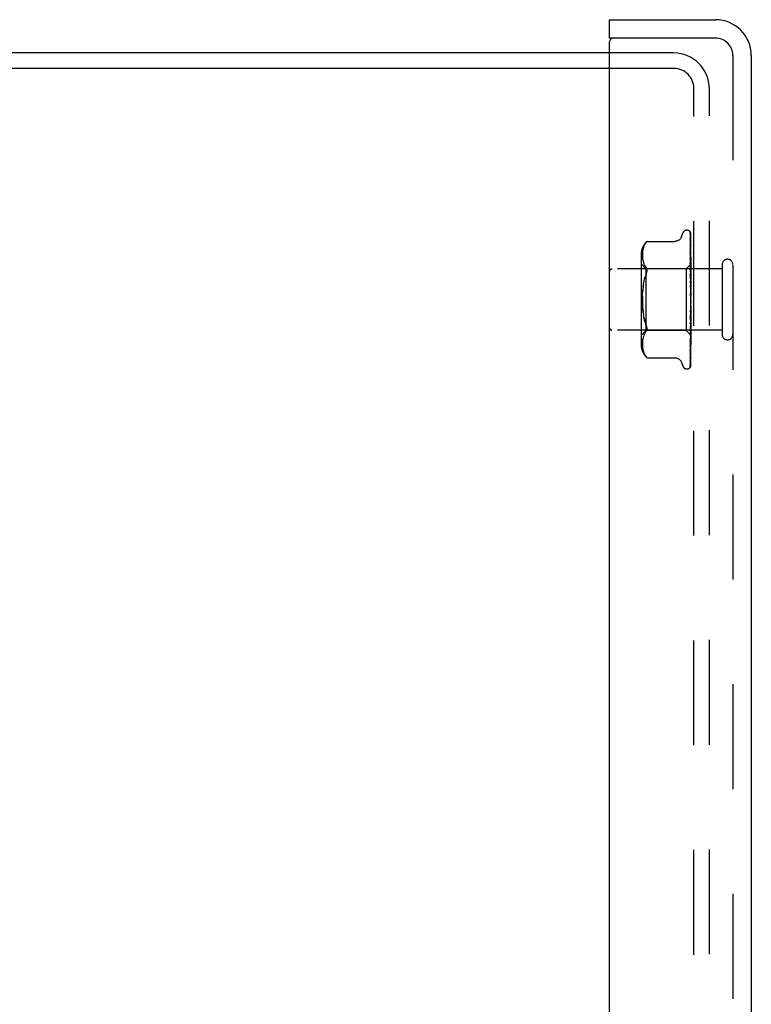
# Model space of a CAD drawing. Header units: inches. Extents: x 0 to 77.3, y 0 to 50.
# Tile 12 of 50: x 10.6 to 13.6, y 28 to 32. Entities that reach past the tile are written whole.
import ezdxf

# ---------------------------------------------------------------- set-up
doc = ezdxf.new("R2010")
doc.units = ezdxf.units.IN
doc.header["$LTSCALE"] = 4.25
doc.header["$MEASUREMENT"] = 0
doc.linetypes.add('HIDDEN', pattern=[0.2, 0.1, -0.1])
doc.layers.get('0').update_dxf_attribs({"linetype": 'CONTINUOUS'})
doc.layers.add('DEFAULT_2', color=8, linetype='HIDDEN')
doc.layers.add('FRONT_COVER', color=7, linetype='CONTINUOUS')

msp = doc.modelspace()

# ---------------------------------------------------------------- linework, layer by layer
at = {"color": 3, "linetype": 'Continuous'}
for p, q in [((12.992787, 31.81936), (3.542787, 31.81936)), ((12.992787, 31.75636), (3.540787, 31.75636))]:
    msp.add_line(p, q, dxfattribs=at)
at = {"layer": 'DEFAULT_2', "color": 8, "linetype": 'HIDDEN'}
for p, q in [((13.252787, 31.81936), (12.992787, 31.81936)), ((13.254787, 31.75636), (12.992787, 31.75636)), ((13.334787, 17.96236), (13.334787, 31.67636)), ((13.397787, 17.96436), (13.397787, 31.67436))]:
    msp.add_line(p, q, dxfattribs=at)
for centre, radius in [((13.252787, 31.67436), 0.145), ((13.254787, 31.67636), 0.08)]:
    msp.add_arc(centre, radius, 0, 90, dxfattribs=at)
at = {"layer": 'FRONT_COVER', "color": 7, "linetype": 'Continuous'}
for p, q in [((12.992787, 31.87936), (12.992787, 31.95436)), ((13.007787, 31.87936), (12.992787, 31.87936))]:
    msp.add_line(p, q, dxfattribs=at)
at = {"layer": 'FRONT_COVER', "color": 3, "linetype": 'Continuous'}
for p, q in [((12.992787, 31.95436), (13.422787, 31.95436)), ((12.992787, 17.77436), (12.992787, 31.86436)), ((13.422787, 31.87936), (13.007787, 31.87936)), ((13.567787, 31.80936), (13.567787, 17.82936))]:
    msp.add_line(p, q, dxfattribs=at)
at = {"layer": 'FRONT_COVER', "color": 8, "linetype": 'HIDDEN'}
for p, q in [((13.492787, 31.80936), (13.492787, 17.82936)), ((13.285154, 31.074602), (13.290629, 31.089644)), ((13.30629, 31.10061), (13.30712, 31.10061)), ((13.317959, 31.096416), (13.318034, 31.096318)), ((13.320144, 31.091768), (13.321144, 31.022932)), ((13.320144, 31.088702), (13.321453, 30.999517)), ((13.320144, 31.084981), (13.321144, 31.017698)), ((13.320144, 31.075895), (13.321144, 31.011386)), ((13.322787, 30.814785), (13.322787, 31.089625)), ((13.129047, 31.025265), (13.127921, 31.019784)), ((13.130549, 31.030687), (13.129026, 31.025176)), ((13.132512, 31.036103), (13.130527, 31.030618)), ((13.134988, 31.041428), (13.132493, 31.036055)), ((13.138059, 31.046549), (13.134974, 31.041401)), ((13.138051, 31.046537), (13.141698, 31.051503)), ((13.144194, 31.054382), (13.144801, 31.055051)), ((13.145136, 31.055411), (13.144603, 31.054835)), ((13.145136, 31.055411), (13.257655, 31.055411)), ((13.320133, 31.043342), (13.320145, 31.043171)), ((13.320144, 31.053807), (13.320819, 31.014315)), ((13.320144, 31.043176), (13.321453, 30.968309)), ((13.120763, 30.998953), (13.120763, 30.639768)), ((13.126364, 31.004547), (13.126284, 30.999584)), ((13.126284, 30.999682), (13.12637, 30.994801)), ((13.126651, 31.009505), (13.12636, 31.004438)), ((13.126367, 30.994884), (13.126658, 30.989979)), ((13.127155, 31.014636), (13.126643, 31.00939)), ((13.126652, 30.990045), (13.127142, 30.985003)), ((13.127136, 30.985051), (13.127906, 30.979865)), ((13.127939, 31.019888), (13.127141, 31.014523)), ((13.320144, 31.023235), (13.320819, 30.989021)), ((13.320226, 31.02286), (13.320145, 31.023245)), ((13.320145, 31.009664), (13.321454, 30.94575)), ((13.320152, 31.009574), (13.320145, 31.009659)), ((13.320145, 30.985277), (13.32082, 30.957578)), ((13.320819, 31.014315), (13.321453, 30.976571)), ((13.320819, 30.989021), (13.321454, 30.956298)), ((13.321144, 31.022932), (13.322001, 30.962675)), ((13.321144, 31.017698), (13.322001, 30.95884)), ((13.321453, 30.999517), (13.322001, 30.961324)), ((13.322787, 30.984674), (13.322174, 30.990825)), ((13.140763, 30.94461), (13.120763, 30.96461)), ((13.127901, 30.979897), (13.129011, 30.974459)), ((13.129004, 30.974487), (13.130525, 30.968952)), ((13.130516, 30.968982), (13.132531, 30.963434)), ((13.132518, 30.963465), (13.135042, 30.958034)), ((13.135027, 30.958062), (13.138102, 30.95293)), ((13.138093, 30.952947), (13.141698, 30.948061)), ((13.140763, 30.94461), (13.140763, 30.69411)), ((13.303786, 30.94461), (13.140763, 30.94461)), ((13.322787, 30.963611), (13.303786, 30.94461)), ((13.303786, 30.94461), (13.303786, 30.69411)), ((13.320145, 30.969254), (13.321146, 30.930655)), ((13.320161, 30.96902), (13.320146, 30.969251)), ((13.320929, 30.961216), (13.320161, 30.969013)), ((13.32082, 30.957578), (13.321454, 30.931058)), ((13.321776, 30.952385), (13.320929, 30.961216)), ((13.321453, 30.976571), (13.322001, 30.943443)), ((13.321453, 30.968309), (13.322001, 30.936345)), ((13.321454, 30.956298), (13.322001, 30.927556)), ((13.321454, 30.94575), (13.322001, 30.918494)), ((13.322787, 30.941456), (13.321776, 30.952385)), ((13.322, 30.962674), (13.322024, 30.962672)), ((13.322, 30.961323), (13.322024, 30.961426)), ((13.322, 30.958839), (13.322024, 30.95874)), ((13.322, 30.954835), (13.322024, 30.955044)), ((13.322, 30.949956), (13.322024, 30.949769)), ((13.322404, 30.946237), (13.322024, 30.943758)), ((13.322787, 30.948609), (13.322404, 30.946237)), ((13.449787, 30.96136), (13.449787, 30.67736)), ((13.449787, 30.94336), (13.002787, 30.94336)), ((13.320147, 30.941289), (13.320821, 30.921108)), ((13.320165, 30.923114), (13.320147, 30.923401)), ((13.320148, 30.923385), (13.322004, 30.87274)), ((13.321363, 30.909931), (13.320166, 30.92311)), ((13.320821, 30.921108), (13.321456, 30.901751)), ((13.321146, 30.930655), (13.322002, 30.897041)), ((13.322787, 30.893847), (13.321363, 30.909931)), ((13.321454, 30.931058), (13.322002, 30.907742)), ((13.322, 30.943443), (13.322024, 30.943758)), ((13.322, 30.936344), (13.322024, 30.936086)), ((13.322001, 30.927556), (13.322024, 30.927977)), ((13.322001, 30.918493), (13.322024, 30.918183)), ((13.322001, 30.907742), (13.322024, 30.90827)), ((13.322404, 30.93376), (13.322024, 30.936086)), ((13.322787, 30.934151), (13.322024, 30.927977)), ((13.322787, 30.912082), (13.322024, 30.918183)), ((13.322787, 30.915544), (13.322024, 30.90827)), ((13.322787, 30.931319), (13.322404, 30.93376)), ((13.129077, 30.870537), (13.130739, 30.882357)), ((13.130737, 30.882344), (13.132854, 30.893606)), ((13.320154, 30.892796), (13.320828, 30.880867)), ((13.320158, 30.87362), (13.320168, 30.873494)), ((13.320158, 30.87362), (13.322014, 30.846374)), ((13.320168, 30.873498), (13.322787, 30.843566)), ((13.320828, 30.880867), (13.321462, 30.869376)), ((13.321456, 30.901751), (13.322003, 30.884703)), ((13.321462, 30.869376), (13.322008, 30.859217)), ((13.322002, 30.897041), (13.322024, 30.896709)), ((13.322002, 30.884703), (13.322024, 30.885349)), ((13.322004, 30.87274), (13.322024, 30.87244)), ((13.322787, 30.889493), (13.322024, 30.896709)), ((13.322787, 30.89346), (13.322024, 30.885349)), ((13.322787, 30.86437), (13.322024, 30.87244)), ((13.322787, 30.868699), (13.322024, 30.860043)), ((13.322014, 30.846374), (13.322024, 30.846251)), ((13.322787, 30.837619), (13.322024, 30.846251)), ((13.322787, 30.842154), (13.322024, 30.833267)), ((13.321475, 30.786407), (13.320842, 30.779028)), ((13.32202, 30.792962), (13.321475, 30.786407)), ((13.322787, 30.810209), (13.322024, 30.819091)), ((13.322787, 30.814785), (13.322024, 30.805988)), ((13.322787, 30.78313), (13.322024, 30.791941)), ((13.322787, 30.787582), (13.322024, 30.779193)), ((13.322787, 30.549696), (13.322787, 30.810209)), ((13.132854, 30.745114), (13.130737, 30.756376)), ((13.322003, 30.753524), (13.320146, 30.691815)), ((13.322007, 30.778948), (13.320151, 30.739826)), ((13.320842, 30.779028), (13.320169, 30.771415)), ((13.320775, 30.746896), (13.322787, 30.769797)), ((13.321458, 30.752836), (13.320823, 30.737341)), ((13.322005, 30.766502), (13.321458, 30.752836)), ((13.322002, 30.753524), (13.322024, 30.753849)), ((13.322004, 30.766502), (13.322024, 30.765782)), ((13.322006, 30.778948), (13.322024, 30.779193)), ((13.322787, 30.75736), (13.322024, 30.765782)), ((13.322787, 30.761527), (13.322024, 30.753849)), ((13.320823, 30.737341), (13.320149, 30.721212)), ((13.32015, 30.739816), (13.320167, 30.74006)), ((13.322001, 30.730548), (13.320819, 30.67797)), ((13.321455, 30.721869), (13.32082, 30.698826)), ((13.322001, 30.710808), (13.321145, 30.664457)), ((13.321361, 30.704863), (13.32218, 30.713818)), ((13.322001, 30.720622), (13.321454, 30.694474)), ((13.322002, 30.742142), (13.321455, 30.721869)), ((13.322001, 30.730548), (13.322024, 30.730873)), ((13.322001, 30.720622), (13.322024, 30.720148)), ((13.322001, 30.710808), (13.322024, 30.711095)), ((13.322002, 30.742143), (13.322024, 30.741559)), ((13.322787, 30.733831), (13.322024, 30.741559)), ((13.322787, 30.737563), (13.322024, 30.730873)), ((13.322787, 30.713393), (13.322024, 30.720148)), ((13.322787, 30.716554), (13.322024, 30.711095)), ((13.32218, 30.713818), (13.322787, 30.720624)), ((13.449787, 30.69536), (13.002787, 30.69536)), ((13.140763, 30.69411), (13.120763, 30.67411)), ((13.130525, 30.669768), (13.129004, 30.664233)), ((13.132531, 30.675286), (13.130516, 30.669739)), ((13.135042, 30.680686), (13.132518, 30.675256)), ((13.138102, 30.685791), (13.135027, 30.680658)), ((13.138093, 30.685773), (13.141698, 30.690659)), ((13.303786, 30.69411), (13.140763, 30.69411)), ((13.145005, 30.698925), (13.144608, 30.696639)), ((13.322589, 30.675307), (13.303786, 30.69411)), ((13.320819, 30.67797), (13.320145, 30.648484)), ((13.32082, 30.698826), (13.320146, 30.674776)), ((13.320147, 30.691812), (13.320163, 30.692083)), ((13.320164, 30.692089), (13.321361, 30.704863)), ((13.321454, 30.694474), (13.320819, 30.664718)), ((13.322001, 30.695005), (13.321144, 30.642199)), ((13.322001, 30.680009), (13.321144, 30.62173)), ((13.322001, 30.677319), (13.321144, 30.61749)), ((13.322001, 30.702691), (13.321145, 30.654313)), ((13.322, 30.702691), (13.322024, 30.702323)), ((13.322, 30.68899), (13.322024, 30.688728)), ((13.322, 30.683708), (13.322024, 30.683852)), ((13.322, 30.680009), (13.322024, 30.679854)), ((13.322, 30.67732), (13.322024, 30.677371)), ((13.322, 30.676072), (13.322024, 30.676022)), ((13.322001, 30.695005), (13.322006, 30.695111)), ((13.322006, 30.695111), (13.322024, 30.695231)), ((13.322404, 30.699504), (13.322024, 30.702323)), ((13.322277, 30.696521), (13.322024, 30.695231)), ((13.322176, 30.668584), (13.322787, 30.675005)), ((13.322532, 30.697865), (13.322277, 30.696521)), ((13.322787, 30.696785), (13.322404, 30.699504)), ((13.322787, 30.699262), (13.322532, 30.697865)), ((13.322787, 30.675127), (13.322589, 30.675307)), ((13.12637, 30.64392), (13.126284, 30.639038)), ((13.126284, 30.639136), (13.126364, 30.634173)), ((13.12636, 30.634282), (13.126651, 30.629215)), ((13.126658, 30.648742), (13.126367, 30.643836)), ((13.126643, 30.62933), (13.127155, 30.624085)), ((13.127136, 30.65367), (13.127901, 30.658824)), ((13.129011, 30.664262), (13.127901, 30.658824)), ((13.321145, 30.664457), (13.320144, 30.611357)), ((13.321144, 30.642199), (13.320144, 30.581762)), ((13.320819, 30.664718), (13.320145, 30.63362)), ((13.320145, 30.648489), (13.320157, 30.648659)), ((13.320157, 30.648667), (13.320926, 30.656049)), ((13.127141, 30.624197), (13.127939, 30.618832)), ((13.127921, 30.618936), (13.129047, 30.613455)), ((13.129026, 30.613544), (13.130549, 30.608033)), ((13.130527, 30.608103), (13.132512, 30.602617)), ((13.132493, 30.602665), (13.134988, 30.597292)), ((13.134974, 30.59732), (13.138059, 30.592171)), ((13.138051, 30.592183), (13.141698, 30.587217)), ((13.141698, 30.587217), (13.138059, 30.592171)), ((13.142744, 30.585989), (13.141698, 30.587217)), ((13.320145, 30.599199), (13.320142, 30.599126)), ((13.321144, 30.62173), (13.320144, 30.555225)), ((13.321144, 30.61749), (13.320144, 30.549121)), ((13.320145, 30.611356), (13.320144, 30.611334)), ((13.320145, 30.611343), (13.320915, 30.617706)), ((13.14428, 30.584238), (13.143604, 30.584997)), ((13.145136, 30.58331), (13.145049, 30.583407)), ((13.145136, 30.58331), (13.25766, 30.58331)), ((13.285154, 30.564118), (13.290629, 30.549076)), ((13.319711, 30.546988), (13.319666, 30.546882)), ((13.320145, 30.581767), (13.320117, 30.581414)), ((13.30629, 30.53811), (13.30712, 30.53811))]:
    msp.add_line(p, q, dxfattribs=at)
for points in [[(13.285154, 31.074602), (13.284433, 31.07281), (13.28364, 31.071155), (13.282718, 31.069509), (13.281668, 31.067891), (13.280487, 31.066314), (13.279177, 31.064796), (13.277736, 31.063342), (13.276162, 31.061961), (13.274453, 31.060669), (13.272607, 31.059482), (13.270629, 31.058413), (13.268523, 31.057477), (13.266293, 31.056691), (13.263951, 31.056079), (13.261499, 31.055654), (13.258942, 31.055436), (13.257745, 31.055411)], [(13.322787, 31.089625), (13.322256, 31.090914), (13.321666, 31.092067), (13.32104, 31.093091), (13.320408, 31.093976), (13.319798, 31.094723), (13.31924, 31.095329), (13.318763, 31.095794), (13.318386, 31.096127), (13.318132, 31.096327), (13.317993, 31.096418), (13.317959, 31.096416)], [(13.318927, 31.095368), (13.319001, 31.095267), (13.319204, 31.094966), (13.319417, 31.0946), (13.319625, 31.094171), (13.319812, 31.093688), (13.319966, 31.093162), (13.320077, 31.0926), (13.320136, 31.092014), (13.320145, 31.091764)], [(13.322787, 31.0862), (13.32235, 31.087851), (13.321887, 31.089342), (13.321386, 31.090739), (13.320837, 31.092061), (13.32022, 31.093323), (13.319507, 31.094536), (13.318929, 31.095361)], [(13.319817, 31.090746), (13.319652, 31.090992), (13.319552, 31.091144), (13.319531, 31.091178), (13.319575, 31.091099), (13.319671, 31.090904), (13.319799, 31.090594), (13.319937, 31.090168), (13.320054, 31.089655), (13.320127, 31.089088), (13.320145, 31.0887)], [(13.322787, 31.085095), (13.322647, 31.085484), (13.322373, 31.086176), (13.322082, 31.086837), (13.32178, 31.087464), (13.321471, 31.088057), (13.321162, 31.088614), (13.320857, 31.089133), (13.320561, 31.089612), (13.320284, 31.090043), (13.320031, 31.090427), (13.319817, 31.090746)], [(13.322787, 31.073587), (13.322492, 31.075271), (13.322088, 31.07739), (13.321665, 31.079434), (13.321226, 31.081404), (13.320768, 31.083301), (13.320291, 31.085118), (13.319942, 31.08636)], [(13.319944, 31.086358), (13.320006, 31.08612), (13.320103, 31.085577), (13.320145, 31.084976)], [(13.319986, 31.076998), (13.31997, 31.077034), (13.319972, 31.077029), (13.320015, 31.076888), (13.320078, 31.076607), (13.320131, 31.076194), (13.320145, 31.075895)], [(13.320794, 31.075446), (13.320311, 31.076351), (13.320139, 31.076683), (13.320024, 31.076917), (13.319986, 31.076998)], [(13.322787, 31.051934), (13.322535, 31.05382), (13.322143, 31.056598), (13.321734, 31.059344), (13.32131, 31.062049), (13.320872, 31.064716), (13.320419, 31.067336), (13.320089, 31.069166)], [(13.32009, 31.06917), (13.320124, 31.068931), (13.320145, 31.068581)], [(13.320144, 31.068587), (13.321453, 30.985473), (13.321746, 30.96656), (13.322001, 30.949956)], [(13.322787, 31.071039), (13.322567, 31.071653), (13.322282, 31.072368), (13.321985, 31.073056), (13.32168, 31.073709), (13.321375, 31.074329), (13.321077, 31.074911), (13.320794, 31.075446)], [(13.144198, 31.054388), (13.143679, 31.053809), (13.143081, 31.053127), (13.141698, 31.051503)], [(13.14282, 31.052827), (13.143331, 31.053414), (13.143795, 31.053937)], [(13.144991, 31.055254), (13.145102, 31.055372), (13.145136, 31.055411)], [(13.320211, 31.053867), (13.320169, 31.053983), (13.320119, 31.054137), (13.320115, 31.054151), (13.320134, 31.054016), (13.320145, 31.053809)], [(13.322787, 31.021945), (13.322552, 31.024054), (13.322164, 31.027421), (13.321759, 31.030801), (13.32134, 31.034182), (13.320906, 31.037564), (13.320459, 31.040943), (13.320134, 31.043332)], [(13.321298, 31.051488), (13.320696, 31.052755), (13.320458, 31.053276), (13.32028, 31.053693), (13.320211, 31.053867)], [(13.322787, 31.047961), (13.322712, 31.048176), (13.322369, 31.049081), (13.322008, 31.049942), (13.321647, 31.050746), (13.321298, 31.051488)], [(13.321956, 30.980336), (13.3213, 30.981767), (13.320997, 30.982451), (13.320727, 30.983101), (13.320501, 30.983709), (13.32033, 30.98425), (13.320218, 30.984706), (13.320162, 30.985057), (13.320146, 30.985281)], [(13.322174, 30.990825), (13.32177, 30.994727), (13.321353, 30.998674), (13.320922, 31.002663), (13.320152, 31.009566)], [(13.321198, 31.020431), (13.320897, 31.021105), (13.320634, 31.02172), (13.320419, 31.02227), (13.320268, 31.022717), (13.320226, 31.02286)], [(13.321144, 31.011386), (13.321746, 30.971818), (13.322001, 30.954836)], [(13.322787, 31.016694), (13.322568, 31.017284), (13.322222, 31.018138), (13.32187, 31.01895), (13.321198, 31.020431)], [(13.141698, 30.922802), (13.14296, 30.926095), (13.143933, 30.929216), (13.144608, 30.932117), (13.145005, 30.934835), (13.145139, 30.937385), (13.145005, 30.939795), (13.144608, 30.942081), (13.143933, 30.944236), (13.14296, 30.946253), (13.141698, 30.948061)], [(13.322787, 30.978379), (13.322613, 30.978822), (13.32229, 30.979589), (13.321956, 30.980336)], [(13.322787, 30.963568), (13.322514, 30.96328), (13.322298, 30.963047), (13.322138, 30.962867), (13.322038, 30.962743), (13.322, 30.962678), (13.322, 30.962674)], [(13.322787, 30.96163), (13.322514, 30.961451), (13.322298, 30.96133), (13.322138, 30.961267), (13.322038, 30.961262), (13.322, 30.961315), (13.322, 30.961323)], [(13.322787, 30.960294), (13.322514, 30.959907), (13.322298, 30.95957), (13.322138, 30.959279), (13.322038, 30.959041), (13.322, 30.958862), (13.322, 30.958839)], [(13.322787, 30.95455), (13.322514, 30.954487), (13.322298, 30.954483), (13.322138, 30.954539), (13.322038, 30.954652), (13.322, 30.954835)], [(13.322787, 30.951927), (13.322514, 30.951455), (13.322298, 30.951025), (13.322138, 30.950635), (13.322038, 30.950291), (13.322, 30.950004), (13.322, 30.949956)], [(13.322787, 30.963158), (13.322595, 30.962774), (13.322404, 30.962357), (13.322213, 30.961907), (13.322024, 30.961426)], [(13.322787, 30.962722), (13.322595, 30.96276), (13.322404, 30.962765), (13.322213, 30.962735), (13.322024, 30.962672)], [(13.322787, 30.957105), (13.322595, 30.957564), (13.322404, 30.95799), (13.322213, 30.958381), (13.322024, 30.95874)], [(13.322787, 30.958396), (13.322595, 30.957603), (13.322404, 30.95678), (13.322213, 30.955927), (13.322024, 30.955044)], [(13.322787, 30.94651), (13.322595, 30.947373), (13.322404, 30.948204), (13.322213, 30.949003), (13.322024, 30.949769)], [(13.13285, 30.893588), (13.135393, 30.904168), (13.138339, 30.913882)], [(13.141698, 30.922802), (13.138335, 30.913869), (13.135387, 30.904148)], [(13.322787, 30.934418), (13.322427, 30.935225), (13.32208, 30.935947), (13.321727, 30.936665), (13.321378, 30.937384), (13.321048, 30.938102), (13.320751, 30.938815), (13.320504, 30.939499), (13.320319, 30.94014), (13.320204, 30.940712), (13.320152, 30.941191), (13.320147, 30.941299)], [(13.322787, 30.942583), (13.322514, 30.942638), (13.322298, 30.942752), (13.322138, 30.942925), (13.322038, 30.943153), (13.322, 30.943443)], [(13.322787, 30.938768), (13.322514, 30.938228), (13.322298, 30.937722), (13.322138, 30.937246), (13.322038, 30.936809), (13.322, 30.936424), (13.322, 30.936344)], [(13.322787, 30.921294), (13.322514, 30.920705), (13.322298, 30.920141), (13.322138, 30.919596), (13.322038, 30.919082), (13.322, 30.918613), (13.322001, 30.918493)], [(13.322787, 30.926163), (13.322512, 30.926337), (13.322296, 30.926563), (13.322138, 30.926843), (13.32204, 30.927173), (13.322001, 30.927556)], [(13.322787, 30.905883), (13.322514, 30.906164), (13.322298, 30.906496), (13.322138, 30.906881), (13.322038, 30.907309), (13.322001, 30.907742)], [(13.130737, 30.882344), (13.129076, 30.87053), (13.127824, 30.858229), (13.126955, 30.845519)], [(13.322025, 30.876579), (13.321995, 30.876787), (13.321922, 30.876936), (13.321805, 30.877025), (13.32165, 30.87705), (13.321462, 30.877007), (13.321252, 30.876893), (13.32103, 30.87671), (13.320809, 30.87645), (13.320598, 30.876108), (13.320414, 30.875688), (13.320269, 30.875193), (13.320177, 30.874647), (13.320144, 30.87408), (13.320158, 30.87362)], [(13.321711, 30.888404), (13.321395, 30.888985), (13.321085, 30.889597), (13.320793, 30.890248), (13.320538, 30.890925), (13.320333, 30.891626), (13.320202, 30.892308), (13.320153, 30.89282)], [(13.322787, 30.886442), (13.322643, 30.886725), (13.322338, 30.88729), (13.321711, 30.888404)], [(13.322787, 30.900135), (13.322514, 30.899519), (13.322298, 30.898917), (13.322138, 30.898323), (13.322038, 30.897751), (13.322, 30.897215), (13.322002, 30.897041)], [(13.322787, 30.876057), (13.322514, 30.875437), (13.322298, 30.874818), (13.322138, 30.874197), (13.322038, 30.873587), (13.322, 30.873003), (13.322004, 30.87274)], [(13.322787, 30.882476), (13.322514, 30.882857), (13.322298, 30.883281), (13.322138, 30.883753), (13.322038, 30.88426), (13.322002, 30.884703)], [(13.129076, 30.76819), (13.127824, 30.780491), (13.126955, 30.793202), (13.126451, 30.80619), (13.126279, 30.819355), (13.126451, 30.832521), (13.126955, 30.845513), (13.127824, 30.858229)], [(13.126451, 30.832531), (13.126279, 30.819365), (13.126451, 30.806199), (13.126955, 30.793207), (13.127824, 30.780491), (13.129077, 30.768184), (13.130739, 30.756364)], [(13.322015, 30.83739), (13.321847, 30.837613), (13.321664, 30.837863), (13.321465, 30.838148), (13.32125, 30.838479), (13.321023, 30.838868), (13.320791, 30.839326), (13.32057, 30.839854), (13.320373, 30.84046), (13.320255, 30.840966)], [(13.320282, 30.840831), (13.320597, 30.839328), (13.320932, 30.837697), (13.321251, 30.836101), (13.321555, 30.834536), (13.321847, 30.832999), (13.322099, 30.83163)], [(13.322008, 30.859217), (13.322, 30.859445), (13.322024, 30.860043)], [(13.322787, 30.84993), (13.322514, 30.849327), (13.322298, 30.848715), (13.322138, 30.848088), (13.322038, 30.847462), (13.322, 30.846852), (13.322014, 30.846374)], [(13.322099, 30.83163), (13.322038, 30.832043), (13.322, 30.832651), (13.322024, 30.833267)], [(13.322787, 30.856787), (13.322514, 30.857254), (13.322298, 30.857756), (13.322138, 30.858298), (13.322038, 30.858865), (13.322008, 30.859217)], [(13.322787, 30.836314), (13.32265, 30.836525), (13.322475, 30.836776), (13.32232, 30.836987), (13.322015, 30.83739)], [(13.322787, 30.829746), (13.322514, 30.830282), (13.322298, 30.830843), (13.322138, 30.831435), (13.322099, 30.83163)], [(13.322787, 30.822698), (13.322514, 30.822134), (13.322298, 30.821551), (13.322138, 30.820942), (13.322038, 30.820322), (13.322, 30.819708), (13.322024, 30.819091)], [(13.322787, 30.802329), (13.322514, 30.802915), (13.322298, 30.803516), (13.322138, 30.804136), (13.322038, 30.804762), (13.322, 30.805377), (13.322024, 30.805988)], [(13.32202, 30.792962), (13.322, 30.792551), (13.322024, 30.791941)], [(13.322787, 30.795345), (13.322514, 30.794841), (13.322298, 30.794307), (13.322138, 30.793738), (13.322038, 30.793148), (13.32202, 30.792962)], [(13.141698, 30.715918), (13.138335, 30.724851), (13.135387, 30.734572), (13.13285, 30.745133)], [(13.132854, 30.745114), (13.135393, 30.734552), (13.138339, 30.724838), (13.141698, 30.715918)], [(13.320165, 30.771361), (13.320258, 30.772052), (13.320425, 30.772738), (13.320656, 30.77341), (13.320923, 30.774028), (13.32121, 30.774594), (13.321502, 30.775106), (13.32179, 30.775579), (13.322353, 30.77647)], [(13.320168, 30.740077), (13.320329, 30.741886), (13.320775, 30.746896)], [(13.322787, 30.775528), (13.322514, 30.776143), (13.322298, 30.776761), (13.322138, 30.777388), (13.322038, 30.778008), (13.322, 30.778608), (13.322006, 30.778948)], [(13.322787, 30.750312), (13.322514, 30.750932), (13.322298, 30.751545), (13.322138, 30.752156), (13.322038, 30.75275), (13.322, 30.753312), (13.322002, 30.753524)], [(13.322787, 30.76886), (13.322514, 30.768434), (13.322298, 30.767969), (13.322138, 30.76746), (13.322038, 30.76692), (13.322004, 30.766502)], [(13.322353, 30.77647), (13.322629, 30.776926), (13.322787, 30.777202)], [(13.145005, 30.698925), (13.145139, 30.701335), (13.145005, 30.703886), (13.144608, 30.706604), (13.143933, 30.709504), (13.14296, 30.712625), (13.141698, 30.715918)], [(13.320149, 30.721198), (13.320152, 30.721268), (13.320215, 30.72185), (13.320353, 30.722512), (13.320566, 30.723217), (13.320832, 30.723916), (13.321136, 30.724606), (13.321459, 30.72527), (13.32179, 30.725914), (13.322119, 30.726546), (13.322442, 30.727177), (13.322751, 30.72782), (13.322787, 30.727899)], [(13.322787, 30.72759), (13.322514, 30.728195), (13.322298, 30.728781), (13.322138, 30.729353), (13.322038, 30.729898), (13.322, 30.730403), (13.322001, 30.730548)], [(13.322787, 30.708186), (13.322514, 30.708753), (13.322298, 30.70929), (13.322138, 30.709803), (13.322038, 30.71028), (13.322, 30.71071), (13.322001, 30.710808)], [(13.322787, 30.722258), (13.322514, 30.72203), (13.322298, 30.72175), (13.322138, 30.721414), (13.322038, 30.721031), (13.322001, 30.720622)], [(13.322787, 30.744201), (13.322514, 30.743868), (13.322298, 30.743489), (13.322138, 30.743058), (13.322038, 30.742588), (13.322002, 30.742143)], [(13.141698, 30.690659), (13.14296, 30.692467), (13.143933, 30.694485), (13.144608, 30.696639)], [(13.322001, 30.68899), (13.320819, 30.614358), (13.320475, 30.593083), (13.320144, 30.572751)], [(13.322001, 30.683707), (13.320819, 30.604851), (13.320475, 30.582318), (13.320144, 30.560764)], [(13.322001, 30.676071), (13.320819, 30.593405), (13.320475, 30.569811), (13.320144, 30.547252)], [(13.320146, 30.674774), (13.320172, 30.675106), (13.320256, 30.675602), (13.320414, 30.676203), (13.320644, 30.676879), (13.320935, 30.677609), (13.321268, 30.678366), (13.321629, 30.679141), (13.322, 30.679928), (13.322368, 30.680727), (13.32272, 30.681546), (13.322787, 30.681713)], [(13.320926, 30.656049), (13.321357, 30.660291), (13.322176, 30.668584)], [(13.322787, 30.703824), (13.322514, 30.70371), (13.322298, 30.70354), (13.322138, 30.703309), (13.322038, 30.703027), (13.322, 30.702691)], [(13.322787, 30.689566), (13.322514, 30.68957), (13.322298, 30.689515), (13.322138, 30.6894), (13.322038, 30.689228), (13.322, 30.68899)], [(13.322787, 30.681988), (13.322514, 30.682419), (13.322298, 30.682804), (13.322138, 30.683147), (13.322038, 30.683438), (13.322, 30.683673), (13.322, 30.683708)], [(13.322787, 30.68), (13.322514, 30.680121), (13.322298, 30.680183), (13.322138, 30.680187), (13.322038, 30.680133), (13.322, 30.680009)], [(13.322787, 30.67614), (13.322514, 30.67648), (13.322298, 30.676766), (13.322138, 30.677003), (13.322038, 30.677184), (13.322, 30.677307), (13.322, 30.67732)], [(13.322787, 30.67547), (13.322514, 30.675704), (13.322298, 30.675882), (13.322138, 30.676004), (13.322038, 30.676069), (13.322, 30.676075), (13.322, 30.676072)], [(13.322787, 30.6928), (13.322533, 30.69327), (13.322327, 30.693709), (13.322169, 30.694118), (13.322062, 30.694491), (13.322008, 30.694821), (13.322001, 30.695005)], [(13.322787, 30.684608), (13.322595, 30.685595), (13.322404, 30.68661), (13.322213, 30.687655), (13.322024, 30.688728)], [(13.322787, 30.68631), (13.322595, 30.685646), (13.322404, 30.685015), (13.322213, 30.684417), (13.322024, 30.683852)], [(13.322787, 30.6773), (13.322595, 30.677891), (13.322404, 30.678514), (13.322213, 30.679168), (13.322024, 30.679854)], [(13.322787, 30.678167), (13.322595, 30.677917), (13.322404, 30.677702), (13.322213, 30.67752), (13.322024, 30.677371)], [(13.322589, 30.675307), (13.322404, 30.675508), (13.322213, 30.675749), (13.322024, 30.676022)], [(13.127906, 30.658856), (13.127142, 30.653717), (13.126652, 30.648675)], [(13.321145, 30.654313), (13.320475, 30.617289), (13.320144, 30.5992)], [(13.320145, 30.633618), (13.320158, 30.633764), (13.320205, 30.634038), (13.320308, 30.634434), (13.320472, 30.634936), (13.320695, 30.635521), (13.320962, 30.636158), (13.321265, 30.636842), (13.321929, 30.638306)], [(13.320915, 30.617706), (13.321348, 30.621408), (13.321766, 30.625087), (13.32217, 30.628743), (13.322787, 30.634578)], [(13.321929, 30.638306), (13.32227, 30.639087), (13.322602, 30.639897), (13.322787, 30.640384)], [(13.141698, 30.587217), (13.142745, 30.585987), (13.143606, 30.584996)], [(13.320117, 30.581422), (13.320444, 30.583539), (13.320893, 30.586549), (13.321328, 30.589585), (13.321749, 30.59264), (13.322155, 30.595714), (13.322545, 30.598799), (13.322787, 30.600798)], [(13.320142, 30.599126), (13.320141, 30.599104), (13.320137, 30.599072), (13.320159, 30.59917), (13.320224, 30.599394), (13.320347, 30.599741), (13.320532, 30.6002), (13.32077, 30.600747), (13.321041, 30.601342), (13.321668, 30.602702)], [(13.321668, 30.602702), (13.32201, 30.60347), (13.322362, 30.604308), (13.322703, 30.605198), (13.322787, 30.605434)], [(13.144281, 30.584237), (13.144765, 30.583711), (13.145049, 30.583407)], [(13.257746, 30.58331), (13.258943, 30.583285), (13.2615, 30.583066), (13.263952, 30.582641), (13.266294, 30.582029), (13.268523, 30.581243), (13.270629, 30.580307), (13.272608, 30.579238), (13.274453, 30.578051), (13.276162, 30.576759), (13.277736, 30.575378), (13.279177, 30.573924), (13.280487, 30.572406), (13.281668, 30.570829), (13.282718, 30.569211), (13.28364, 30.567565), (13.284433, 30.56591), (13.285154, 30.564118)], [(13.320145, 30.547255), (13.320136, 30.546999), (13.320088, 30.546497), (13.320007, 30.546037), (13.3199, 30.545613), (13.319769, 30.545216), (13.319621, 30.544847), (13.319453, 30.544499), (13.319285, 30.544201), (13.319144, 30.543981), (13.319103, 30.54392)], [(13.319342, 30.544199), (13.319555, 30.544461), (13.319802, 30.544774), (13.320073, 30.545131), (13.320363, 30.545531), (13.320666, 30.545971), (13.320976, 30.546449), (13.32129, 30.546964), (13.321602, 30.547514), (13.321909, 30.548099), (13.322206, 30.548717), (13.322488, 30.549368), (13.32275, 30.550047), (13.322787, 30.550151)], [(13.319708, 30.546981), (13.32008, 30.54791), (13.320585, 30.549304), (13.321063, 30.550773), (13.321514, 30.552315), (13.321943, 30.553928), (13.322349, 30.555618), (13.322735, 30.557411), (13.322787, 30.55767)], [(13.320145, 30.549126), (13.320104, 30.548503), (13.319997, 30.547885), (13.319843, 30.547339), (13.319711, 30.546988)], [(13.320145, 30.555226), (13.320119, 30.554774), (13.320047, 30.554283), (13.319953, 30.553898), (13.319866, 30.553636), (13.319813, 30.553506), (13.319804, 30.553486)], [(13.319804, 30.553486), (13.319806, 30.553491), (13.319851, 30.553576), (13.319948, 30.553749), (13.320097, 30.554007), (13.320512, 30.554714)], [(13.32004, 30.55986), (13.320376, 30.561394), (13.320835, 30.563611), (13.32128, 30.565894), (13.321709, 30.568235), (13.322122, 30.570634), (13.322518, 30.573088), (13.322787, 30.574864)], [(13.320145, 30.560769), (13.320099, 30.560172), (13.320043, 30.559864)], [(13.320068, 30.572083), (13.320062, 30.572063), (13.320074, 30.572097), (13.320146, 30.572275), (13.32029, 30.572598), (13.320499, 30.573034)], [(13.320145, 30.57275), (13.320125, 30.572415), (13.320087, 30.572166), (13.320068, 30.572083)], [(13.320184, 30.544421), (13.32103, 30.545653), (13.321671, 30.546827), (13.322215, 30.548061), (13.322692, 30.549394), (13.322787, 30.549696)], [(13.320499, 30.573034), (13.321048, 30.574137), (13.321363, 30.574774), (13.321689, 30.575456), (13.322018, 30.57618), (13.322338, 30.576938), (13.322643, 30.577731), (13.322787, 30.578137)], [(13.320512, 30.554714), (13.320757, 30.555138), (13.321015, 30.555596), (13.321282, 30.556088), (13.321553, 30.556608), (13.321823, 30.557155), (13.32209, 30.557729), (13.322348, 30.558328), (13.322594, 30.55895), (13.322787, 30.559485)], [(13.319103, 30.54392), (13.319048, 30.543844), (13.319018, 30.543805), (13.319059, 30.543856), (13.319342, 30.544199)]]:
    msp.add_lwpolyline(points, dxfattribs=at)
at = {"layer": 'FRONT_COVER', "color": 3, "linetype": 'Continuous'}
for centre, radius, start, end in [((13.422787, 31.80936), 0.145, 0, 90), ((13.007787, 31.86436), 0.015, 90, 180)]:
    msp.add_arc(centre, radius, start, end, dxfattribs=at)
at = {"layer": 'FRONT_COVER', "color": 8, "linetype": 'HIDDEN'}
for centre, radius, start, end in [((13.422787, 31.80936), 0.07, 0, 90), ((13.30629, 31.083944), 0.016667, 90, 160), ((13.30712, 31.083944), 0.016667, 19.948441, 90), ((13.198341, 30.998953), 0.077578, 133.300756, 180), ((13.471287, 30.96136), 0.0215, 0, 180), ((13.002787, 30.93336), 0.01, 90, 180), ((13.002787, 30.70536), 0.01, 180, 270), ((13.471287, 30.67736), 0.0215, 180, 360), ((13.198341, 30.639768), 0.077578, 180, 226.699243), ((13.30629, 30.554777), 0.016667, 200, 270), ((13.30712, 30.554777), 0.016667, 270, 321.378155)]:
    msp.add_arc(centre, radius, start, end, dxfattribs=at)

doc.saveas('drawing.dxf')
